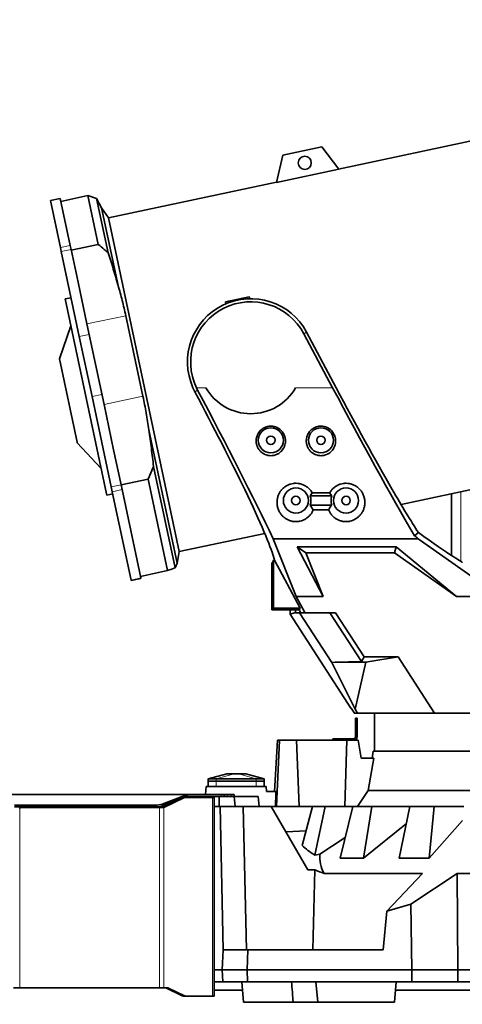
# Model space of a CAD drawing. Header units: millimetres. Extents: x 0 to 14900, y 0 to 10500.
# Tile 5 of 46: x 2850 to 3291, y 4542 to 5523. Entities that reach past the tile are written whole.
import ezdxf

# ---------------------------------------------------------------- set-up
doc = ezdxf.new("R2010")
doc.units = ezdxf.units.MM
doc.header["$LTSCALE"] = 25
doc.styles.add('SLDTEXTSTYLE0', font='TXT', dxfattribs={"width": 0.605})
doc.dimstyles.new('SLDDIMSTYLE0', dxfattribs={"dimtxt": 87.5, "dimasz": 87.5, "dimexe": 0, "dimexo": 0.0625, "dimgap": 21.875, "dimtad": 1, "dimdec": 0, "dimrnd": 1e-09, "dimzin": 12, "dimdsep": 46, "dimtxsty": 'SLDTEXTSTYLE0', "dimsah": 1, "dimcen": 0.09, "dimadec": 0, "dimazin": 3, "dimtfac": 1, "dimtofl": 0, "dimtmove": 0, "dimatfit": 3, "dimfxl": 1, "dimfrac": 2, "dimtolj": 1, "dimtzin": 12, "dimarcsym": 0})

# ---------------------------------------------------------------- blocks, each defined once
blk = doc.blocks.new('_D_1')
at = {"color": 7, "linetype": 'Continuous', "lineweight": 0}
for p, q in [((2278.88, 5274.27), (2278.88, 3956.77)), ((3428.89, 4503.26), (3428.89, 3956.77)), ((2278.88, 3994.27), (3428.89, 3994.27))]:
    blk.add_line(p, q, dxfattribs=at)
at = {"color": 7, "linetype": 'Continuous', "lineweight": 18}
for points in [[(2278.88, 3994.27), (2366.38, 3981.77), (2366.38, 4006.77)], [(3428.89, 3994.27), (3341.39, 4006.77), (3341.39, 3981.77)]]:
    blk.add_solid(points, dxfattribs=at)
at = {"color": 7, "linetype": 'Continuous', "lineweight": 18, "insert": (2720.2, 4107.06), "char_height": 87.5, "attachment_point": 1, "style": 'SLDTEXTSTYLE0'}
blk.add_mtext('1150', dxfattribs=at)
blk = doc.blocks.new('_D_2')
at = {"color": 7, "linetype": 'Continuous', "lineweight": 0}
for p, q in [((1569.42, 5749.71), (1569.42, 3706.77)), ((3428.89, 4045.47), (3428.89, 3706.77)), ((1569.42, 3744.27), (3428.89, 3744.27))]:
    blk.add_line(p, q, dxfattribs=at)
at = {"color": 7, "linetype": 'Continuous', "lineweight": 18}
for points in [[(1569.42, 3744.27), (1656.92, 3731.77), (1656.92, 3756.77)], [(3428.89, 3744.27), (3341.39, 3756.77), (3341.39, 3731.77)]]:
    blk.add_solid(points, dxfattribs=at)
at = {"color": 7, "linetype": 'Continuous', "lineweight": 18, "insert": (2365.47, 3857.06), "char_height": 87.5, "attachment_point": 1, "style": 'SLDTEXTSTYLE0'}
blk.add_mtext('1859', dxfattribs=at)

msp = doc.modelspace()

# ---------------------------------------------------------------- linework, layer by layer
at = {"color": 7, "linetype": 'Continuous', "lineweight": 35}
for p, q in [((3378.9687656, 5419.4349009), (3167.9533799, 5374.5794705)), ((3112.2265712, 5388.2922338), (3105.9741833, 5361.2086394)), ((3151.3523724, 5396.609185), (3112.2265712, 5388.2922338)), ((3168.080652, 5374.410579), (3151.3523724, 5396.609185)), ((3168.080652, 5374.410579), (3105.9741833, 5361.2086394)), ((3106.0217527, 5361.4146968), (2938.3773996, 5325.7786242)), ((2890.334099, 5345.21404), (2880.5526487, 5343.1348022)), ((2890.5165996, 5296.2609472), (2880.5526487, 5343.1348022)), ((2900.2980499, 5298.340185), (2890.334099, 5345.21404)), ((2917.9634801, 5348.0201732), (2890.9578703, 5342.2796049)), ((2926.5775638, 5345.3417756), (2917.9634801, 5348.0201732)), ((2928.2931619, 5299.425794), (2917.9634801, 5348.0201732)), ((2931.5928948, 5335.7961348), (2926.5775638, 5345.3417756)), ((2926.5775638, 5345.3417756), (2938.121207, 5291.0365041)), ((2938.3773996, 5325.7786242), (2931.5928948, 5335.7961348)), ((2931.5928948, 5335.7961348), (2948.0150849, 5258.5404992)), ((2938.3773996, 5325.7786242), (3009.0714844, 4993.2093135)), ((2891.3770475, 5292.2131039), (2890.5165996, 5296.2609472)), ((2909.3629266, 5207.601337), (2891.3770475, 5292.2131039)), ((2901.1584978, 5294.2923417), (2900.2980499, 5298.340185)), ((2908.0998641, 5261.637765), (2901.1584978, 5294.2923417)), ((2928.2931619, 5299.425794), (2901.2875522, 5293.6852256)), ((2916.9273354, 5220.1103017), (2908.0998641, 5261.637765)), ((2901.1371028, 5246.2984441), (2895.2682326, 5245.0509014)), ((2936.5371054, 5050.9079172), (2895.2682326, 5245.0509014)), ((3055.3441135, 5242.2737898), (3078.8195943, 5247.2639605)), ((3055.6616532, 5240.2690836), (3055.3441135, 5242.2737898)), ((3079.3449433, 5245.3034283), (3078.8195943, 5247.2639605)), ((2955.7621556, 5228.3653991), (2972.833182, 5148.0574146)), ((2900.9636617, 5218.2576421), (2889.558227, 5185.3425484)), ((2933.9983617, 5139.8023171), (2916.9273354, 5220.1103017)), ((3136.1422307, 5211.8121246), (3165.5960255, 5156.4175931)), ((2922.0589503, 5147.874871), (2909.3629266, 5207.601337)), ((3162.0346966, 5156.4175931), (3133.3658313, 5210.3358869)), ((2907.2146261, 5102.2807691), (2889.558227, 5185.3425484)), ((3024.6336551, 5152.5219633), (3022.7334367, 5156.4175931)), ((3027.4115317, 5153.9989865), (3026.1954567, 5156.4175931)), ((2941.2239432, 5057.7161472), (2922.0589503, 5147.874871)), ((2943.6089669, 5094.5907222), (2933.9983617, 5139.8023171)), ((2978.6041191, 5114.6391524), (3006.8401442, 4981.8071704)), ((2907.3497729, 5101.6449921), (2907.2146261, 5102.2807691)), ((2907.3497729, 5101.6449921), (2931.1575592, 5076.2151544)), ((2951.0053935, 5059.795385), (2943.6089669, 5094.5907222)), ((3230.2925013, 5040.2341497), (3449.6628504, 5086.8655903)), ((2983.4080311, 5077.9916944), (2978.0312466, 5065.440722)), ((2983.4080311, 5077.9916944), (3004.8461602, 4977.1393551)), ((2978.0312466, 5065.440722), (2951.0256368, 5059.7001536)), ((2997.4106168, 4974.2734935), (2978.0312466, 5065.440722)), ((2942.2370245, 5052.9502639), (2941.2239432, 5057.7161472)), ((2952.0184749, 5055.0295017), (2951.0053935, 5059.795385)), ((2970.7402111, 4966.9560097), (2952.0184749, 5055.0295017)), ((2936.8529884, 5049.4218951), (2936.5371054, 5050.9079172)), ((2936.8529884, 5049.4218951), (2942.7218586, 5050.6694378)), ((2960.9587608, 4964.8767719), (2942.2370245, 5052.9502639)), ((3139.6651208, 5048.6675931), (3141.7407091, 5051.7038635)), ((3161.1128306, 5048.6675931), (3139.6651208, 5048.6675931)), ((3141.7407091, 5051.7038635), (3159.0372424, 5051.7038635)), ((3159.0372424, 5051.7038635), (3161.1128306, 5048.6675931)), ((3280.560325, 5050.9195547), (3280.560325, 4989.3199267)), ((3142.7762285, 5034.9626445), (3139.6651208, 5039.6675931)), ((3139.6651208, 5039.6675931), (3161.1128306, 5039.6675931)), ((3158.0017229, 5034.9626445), (3142.7762285, 5034.9626445)), ((3009.0714844, 4993.2093135), (3094.3126876, 5011.3289916)), ((3102.7782696, 5006.0048277), (3247.477339, 5006.0048277)), ((3125.6228758, 4948.5282871), (3102.7782696, 5006.0048277)), ((3247.5558747, 5012.2398486), (3243.5999731, 5008.9843613)), ((3247.477339, 5006.0048277), (3316.6903717, 4957.2181682)), ((3126.5328875, 4998.0360174), (3225.5758045, 4998.0360174)), ((3152.525178, 4948.5282871), (3126.5328875, 4998.0360174)), ((3126.5328875, 4998.0360174), (3135.1803143, 4992.1675931)), ((3225.5758045, 4998.0360174), (3223.7154074, 4992.1675931)), ((3225.5758045, 4998.0360174), (3285.6259532, 4948.5282871)), ((3007.3378015, 4983.4833329), (3009.0714844, 4993.2093135)), ((3103.9381351, 4984.8460958), (3103.0044226, 4988.2181237)), ((3223.7154074, 4992.1675931), (3135.1803143, 4992.1675931)), ((3135.1803143, 4992.1675931), (3152.525178, 4948.5282871)), ((3285.6259532, 4948.5282871), (3223.7154074, 4992.1675931)), ((3282.2928366, 4988.2181237), (3291.1527447, 4982.6370451)), ((3006.8401442, 4981.8071704), (3007.2938376, 4983.4911696)), ((3101.3889757, 4982.1675931), (3102.4093337, 4982.5074361)), ((3101.3889757, 4935.1675931), (3101.3889757, 4982.1675931)), ((3102.4642083, 4982.6370451), (3102.9612091, 4984.8460958)), ((3102.9612091, 4936.7398265), (3102.9612091, 4984.8460958)), ((3102.9612091, 4984.8460958), (3103.9381351, 4984.8460958)), ((3129.5166922, 4936.7398265), (3103.9381351, 4984.8460958)), ((2961.0767282, 4964.3218125), (2970.8581785, 4966.4010503)), ((2997.4106168, 4974.2734935), (2970.405007, 4968.5329252)), ((2970.8581785, 4966.4010503), (2970.7402111, 4966.9560097)), ((2961.0767282, 4964.3218125), (2960.9587608, 4964.8767719)), ((3134.210932, 4932.3765026), (3125.6228758, 4948.5282871)), ((3125.6228758, 4948.5282871), (3152.525178, 4948.5282871)), ((3285.6259532, 4948.5282871), (3317.3889757, 4948.5282871)), ((3102.9612091, 4936.7398265), (3101.3889757, 4935.1675931)), ((3129.5166922, 4936.7398265), (3102.9612091, 4936.7398265)), ((3128.5719991, 4935.1675931), (3129.5166922, 4936.7398265)), ((3128.5719991, 4935.1675931), (3101.3889757, 4935.1675931)), ((3119.553322, 4930.8189508), (3119.553322, 4935.1675931)), ((3124.8740657, 4932.3950269), (3119.553322, 4930.8189508)), ((3119.553322, 4930.8189508), (3180.306284, 4837.2675931)), ((3124.8740657, 4932.3950269), (3124.8740657, 4935.1675931)), ((3124.8740657, 4932.3950269), (3125.0252004, 4932.1675931)), ((3128.9806214, 4932.1675931), (3125.0252004, 4932.1675931)), ((3130.1671274, 4932.1675931), (3128.5719991, 4935.1675931)), ((3161.127918, 4882.6650974), (3128.9806214, 4932.1675931)), ((3128.9806214, 4932.1675931), (3130.1671274, 4932.1675931)), ((3130.1671274, 4932.1675931), (3133.9945999, 4932.1675931)), ((3133.9945999, 4932.1675931), (3134.210932, 4932.3765026)), ((3133.9945999, 4932.1675931), (3134.5727738, 4932.1675931)), ((3134.5727738, 4932.1675931), (3134.210932, 4932.3765026)), ((3134.5727738, 4932.1675931), (3165.0246198, 4932.1675931)), ((3159.3791674, 4932.1675931), (3190.9628945, 4883.5329183)), ((3165.0246198, 4932.1675931), (3193.5336131, 4888.2675931)), ((3193.5336131, 4888.2675931), (3190.9628945, 4883.5329183)), ((3227.3546492, 4888.2675931), (3193.5336131, 4888.2675931)), ((3227.3546492, 4888.2675931), (3195.0208992, 4883.1316307)), ((3263.7214744, 4832.2675931), (3227.3546492, 4888.2675931)), ((3164.7081822, 4883.1316307), (3161.127918, 4882.6650974)), ((3161.127918, 4882.6650974), (3184.4036917, 4836.0393779)), ((3190.9628945, 4883.5329183), (3164.7081822, 4883.1316307)), ((3195.0208992, 4883.1316307), (3164.7081822, 4883.1316307)), ((3195.0208992, 4883.1316307), (3184.4036917, 4836.0393779)), ((3180.306284, 4837.2675931), (3180.5562405, 4837.2675931)), ((3183.8032785, 4832.2675931), (3180.5562405, 4837.2675931)), ((3183.5927263, 4832.2675931), (3183.5927263, 4832.591815)), ((3183.5927263, 4832.2675931), (3183.8032785, 4832.2675931)), ((3183.8032785, 4832.2675931), (3186.8531174, 4832.2675931)), ((3184.4036917, 4836.0393779), (3186.8531174, 4832.2675931)), ((3186.8531174, 4832.2675931), (3263.7214744, 4832.2675931)), ((3203.8889757, 4832.2675931), (3203.8889757, 4794.2675931)), ((3203.9024785, 4832.0850534), (3203.9024785, 4832.2675931)), ((3204.0868684, 4832.2675931), (3203.9024785, 4832.0850534)), ((3212.053877, 4832.0850534), (3203.9024785, 4832.0850534)), ((3212.053877, 4832.0850534), (3212.053877, 4832.2675931)), ((3221.9718572, 4832.0850534), (3221.9718572, 4832.2675931)), ((3222.1654042, 4832.2675931), (3221.9718572, 4832.0850534)), ((3251.5445046, 4832.0850534), (3221.9718572, 4832.0850534)), ((3251.5445046, 4832.0850534), (3251.5445046, 4832.2675931)), ((3363.1831038, 4832.2675931), (3263.7214744, 4832.2675931)), ((3271.5424916, 4832.0850534), (3271.5424916, 4832.2675931)), ((3271.7157298, 4832.2675931), (3271.5424916, 4832.0850534)), ((3318.0342202, 4832.0850534), (3271.5424916, 4832.0850534)), ((3184.8889757, 4827.2675931), (3186.3889757, 4827.2675931)), ((3184.8889757, 4824.7675931), (3184.8889757, 4827.2675931)), ((3186.3889757, 4824.7675931), (3184.8889757, 4824.7675931)), ((3184.8889757, 4808.7675931), (3184.8889757, 4824.7675931)), ((3186.3889757, 4827.2675931), (3186.3889757, 4824.7675931)), ((3186.3889757, 4808.7675931), (3186.3889757, 4824.7675931)), ((3106.8889757, 4805.2675931), (3104.216179, 4754.2675931)), ((3105.8899238, 4739.2675931), (3108.9620941, 4805.2675931)), ((3106.8889757, 4805.2675931), (3108.9620941, 4805.2675931)), ((3108.9620941, 4805.2675931), (3125.8564409, 4805.2675931)), ((3128.5151589, 4739.2675931), (3125.8564409, 4805.2675931)), ((3125.8564409, 4805.2675931), (3176.114831, 4805.2675931)), ((3162.3889757, 4805.2675931), (3162.3889757, 4806.7675931)), ((3162.3889757, 4806.7675931), (3166.3889757, 4806.7675931)), ((3166.3889757, 4806.7675931), (3166.3889757, 4805.2675931)), ((3166.3889757, 4806.7675931), (3182.8889757, 4806.7675931)), ((3174.2676092, 4739.2675931), (3176.114831, 4805.2675931)), ((3176.114831, 4805.2675931), (3187.3998415, 4805.2675931)), ((3190.6644299, 4787.2675931), (3187.3998415, 4805.2675931)), ((3202.5869597, 4794.2675931), (3201.3526708, 4787.2675931)), ((3202.5869597, 4794.2675931), (3655.1909918, 4794.2675931)), ((3203.0418752, 4787.2675931), (3190.6644299, 4787.2675931)), ((3203.0418752, 4787.2675931), (3197.6073249, 4755.0245172)), ((3056.3889757, 4771.7675931), (3037.8889757, 4766.7675931)), ((3056.3889774, 4771.7675931), (3056.641612, 4771.7675931)), ((3056.641612, 4771.7675931), (3063.7126798, 4771.7675931)), ((3063.7126798, 4771.7675931), (3068.0652717, 4771.7675931)), ((3068.0652717, 4771.7675931), (3075.1363395, 4771.7675931)), ((3075.1363395, 4771.7675931), (3075.3889757, 4771.7675931)), ((3093.8889757, 4766.7675931), (3075.3889757, 4771.7675931)), ((3037.8789757, 4759.2675931), (3037.8789757, 4764.2675931)), ((3037.8789757, 4764.2675931), (3045.8789757, 4764.2675931)), ((3037.8889757, 4766.7675931), (3045.8889757, 4766.7675931)), ((3037.8889757, 4766.7675931), (3037.8889757, 4764.2675931)), ((3045.8789757, 4764.2675931), (3085.8989757, 4764.2675931)), ((3045.8889757, 4766.7675931), (3085.8889757, 4766.7675931)), ((3085.8889757, 4766.7675931), (3093.8889757, 4766.7675931)), ((3085.8989757, 4764.2675931), (3093.8989757, 4764.2675931)), ((3093.8889757, 4766.7675931), (3093.8889757, 4764.2675931)), ((3093.8989757, 4764.2675931), (3093.8989757, 4759.2675931)), ((2804.6969723, 4751.2675931), (3016.8889757, 4751.2675931)), ((2992.1626556, 4741.6094786), (3016.3997497, 4750.8928243)), ((3016.3997497, 4749.0802087), (3016.3997497, 4750.8928243)), ((3016.8889757, 4751.2675931), (3016.8889757, 4749.2675931)), ((3016.8889757, 4751.2675931), (3050.9600435, 4751.2675931)), ((3035.3295612, 4751.2675931), (3035.8889757, 4759.2675931)), ((3095.8889757, 4759.2675931), (3035.8889757, 4759.2675931)), ((3050.9600435, 4751.2675931), (3053.8889757, 4751.2675931)), ((3053.8889757, 4751.2675931), (3053.8889757, 4749.2675931)), ((3053.8889757, 4751.2675931), (3056.8179079, 4751.2675931)), ((3056.8179079, 4751.2675931), (3060.9600435, 4751.2675931)), ((3060.9600435, 4751.2675931), (3063.8889757, 4751.2675931)), ((3063.8889757, 4751.2675931), (3063.8889757, 4749.2675931)), ((3096.2386098, 4754.2675931), (3095.8889757, 4759.2675931)), ((3105.6377968, 4754.2675931), (3096.2386098, 4754.2675931)), ((3186.7572452, 4739.2675931), (3197.6073249, 4755.0245172)), ((3197.6073249, 4755.0245172), (3655.819073, 4755.0245172)), ((2844.756938, 4740.5147521), (2985.4472263, 4740.5147521)), ((3005.3454058, 4744.8461493), (2991.3901807, 4738.2675931)), ((2992.1626556, 4739.7968631), (3016.3997497, 4749.0802087)), ((3014.1804087, 4748.0110096), (2993.5115011, 4738.2675931)), ((3014.2781612, 4748.2675931), (3015.2984427, 4748.2675931)), ((3042.1302961, 4748.2675931), (3015.2984427, 4748.2675931)), ((3016.3997497, 4749.0802087), (3016.8889757, 4749.2675931)), ((3016.8889757, 4749.2675931), (3050.9600435, 4749.2675931)), ((3040.8876554, 4749.2675931), (3040.8876554, 4748.2675931)), ((3042.1302961, 4748.2675931), (3043.8876554, 4748.2675931)), ((3043.8662123, 4749.2675931), (3043.8662123, 4748.2675931)), ((3043.8876554, 4749.2675931), (3043.8876554, 4748.2675931)), ((3043.8876554, 4748.2675931), (3043.8876554, 4550.2675931)), ((3048.8889757, 4749.2675931), (3048.8889757, 4739.2675931)), ((3053.8889757, 4749.2675931), (3050.9600435, 4749.2675931)), ((3056.8179079, 4749.2675931), (3053.8889757, 4749.2675931)), ((3056.8179079, 4749.2675931), (3060.9600435, 4749.2675931)), ((3063.8889757, 4749.2675931), (3060.9600435, 4749.2675931)), ((3064.7638624, 4739.2675931), (3063.8889757, 4749.2675931)), ((3087.8889757, 4749.2675931), (3063.8889757, 4749.2675931)), ((3088.7638624, 4739.2675931), (3087.8889757, 4749.2675931)), ((2844.756938, 4738.7021366), (2985.4472263, 4738.7021366)), ((2989.2688604, 4738.2675931), (2850.8889757, 4738.2675931)), ((2989.2688604, 4738.2675931), (2993.5115011, 4738.2675931)), ((3043.8889757, 4739.2675931), (3043.8889757, 4576.2675931)), ((3043.8889757, 4739.2675931), (3049.8889757, 4739.2675931)), ((3049.8889757, 4739.2675931), (3052.9932216, 4596.2675931)), ((3072.8766246, 4739.2675931), (3049.8889757, 4739.2675931)), ((3075.9808705, 4596.2675931), (3072.8766246, 4739.2675931)), ((3100.8048102, 4739.2675931), (3072.8766246, 4739.2675931)), ((3137.3636302, 4675.9458594), (3100.8048102, 4739.2675931)), ((3100.8048102, 4739.2675931), (3141.9714195, 4739.2675931)), ((3141.9714195, 4739.2675931), (3131.5225373, 4700.2336593)), ((3154.5428081, 4739.2675931), (3141.9714195, 4739.2675931)), ((3144.2228264, 4690.7137603), (3154.5428081, 4739.2675931)), ((3154.5428081, 4739.2675931), (3182.1283549, 4739.2675931)), ((3182.1283549, 4739.2675931), (3169.4934661, 4687.662074)), ((3201.2489978, 4739.2675931), (3182.1283549, 4739.2675931)), ((3192.9391688, 4687.662074), (3201.2489978, 4739.2675931)), ((3201.2489978, 4739.2675931), (3239.1016189, 4739.2675931)), ((3239.1016189, 4739.2675931), (3228.5045585, 4687.662074)), ((3263.4684758, 4739.2675931), (3239.1016189, 4739.2675931)), ((3258.3831607, 4687.662074), (3263.4684758, 4739.2675931)), ((3263.4684758, 4739.2675931), (3292.8172742, 4739.2675931)), ((3235.5898636, 4722.1660621), (3192.9391688, 4687.662074)), ((3291.4326797, 4725.2277726), (3258.3831607, 4687.662074)), ((3135.4953362, 4715.0748613), (3115.5320327, 4713.7592954)), ((3174.5164599, 4708.1778226), (3149.3678897, 4691.5033735)), ((3149.3678897, 4691.5033735), (3144.2228264, 4690.7137603)), ((3169.4934661, 4687.662074), (3192.9391688, 4687.662074)), ((3228.5045585, 4687.662074), (3258.3831607, 4687.662074)), ((3137.3636302, 4675.9458594), (3144.4122992, 4675.9458594)), ((3142.2772144, 4596.2675931), (3144.4122992, 4675.9458594)), ((3153.5831542, 4672.3579221), (3251.6021594, 4672.3579221)), ((3251.6021594, 4672.3579221), (3216.0912379, 4634.702334)), ((3240.0130705, 4641.6588217), (3286.2275205, 4672.3579221)), ((3286.8890277, 4576.2675931), (3286.2275205, 4672.3579221)), ((3286.2275205, 4672.3579221), (3571.550431, 4672.3579221)), ((3216.0912379, 4634.702334), (3212.5146698, 4596.2675931)), ((3216.0912379, 4634.702334), (3240.0130705, 4641.6588217)), ((3240.0130705, 4641.6588217), (3241.1535576, 4576.2675931)), ((3051.8889757, 4576.2675931), (3052.9371313, 4596.2675931)), ((3052.9371313, 4596.2675931), (3077.323136, 4596.2675931)), ((3077.323136, 4596.2675931), (3076.8889757, 4576.2675931)), ((3077.323136, 4596.2675931), (3212.5146698, 4596.2675931)), ((3051.8889757, 4576.2675931), (3043.8889757, 4576.2675931)), ((3043.8889757, 4576.2675931), (3043.8889757, 4564.2675931)), ((3052.5178691, 4564.2675931), (3051.8889757, 4576.2675931)), ((3076.8889757, 4576.2675931), (3051.8889757, 4576.2675931)), ((3076.8889757, 4576.2675931), (3077.1494719, 4564.2675931)), ((3076.8889757, 4576.2675931), (3241.1535576, 4576.2675931)), ((3241.1535576, 4576.2675931), (3240.9442659, 4564.2675931)), ((3241.1535576, 4576.2675931), (3286.8890277, 4576.2675931)), ((3286.8051889, 4564.2675931), (3286.8890277, 4576.2675931)), ((3286.8890277, 4576.2675931), (3570.8889238, 4576.2675931)), ((3043.8889757, 4564.2675931), (3052.5178691, 4564.2675931)), ((3077.1494719, 4564.2675931), (3052.5178691, 4564.2675931)), ((3071.5476396, 4564.2675931), (3073.2974129, 4544.2675931)), ((3240.9442659, 4564.2675931), (3077.1494719, 4564.2675931)), ((3145.3844041, 4564.2675931), (3147.1341774, 4544.2675931)), ((3223.6346309, 4544.2675931), (3225.3844041, 4564.2675931)), ((3286.8051889, 4564.2675931), (3240.9442659, 4564.2675931)), ((3286.8051889, 4564.2675931), (3423.8889757, 4564.2675931)), ((2849.8889757, 4558.2675931), (2843.8889757, 4558.2675931)), ((2989.2688604, 4558.2675931), (2849.8889757, 4558.2675931)), ((2993.5115011, 4558.2675931), (2989.2688604, 4558.2675931)), ((2997.7541417, 4558.2675931), (2993.5115011, 4558.2675931)), ((2995.6328214, 4558.2675931), (3012.0590883, 4550.5241766)), ((2997.7541417, 4558.2675931), (3014.1804087, 4550.5241766)), ((3072.2562978, 4556.1675931), (3043.8876554, 4556.1675931)), ((3541.8889757, 4556.1675931), (3224.675746, 4556.1675931)), ((3015.2984427, 4550.2675931), (3013.1771223, 4550.2675931)), ((3015.2984427, 4550.2675931), (3042.1302961, 4550.2675931)), ((3043.8876554, 4550.2675931), (3042.1302961, 4550.2675931)), ((3122.7179816, 4544.2675931), (3073.2974129, 4544.2675931)), ((3122.4629058, 4547.1581312), (3122.7157951, 4544.2675931)), ((3147.1341774, 4544.2675931), (3122.7157951, 4544.2675931)), ((3223.6346309, 4544.2675931), (3147.1341774, 4544.2675931))]:
    msp.add_line(p, q, dxfattribs=at)
at = {"color": 8, "linetype": 'Continuous', "lineweight": 18}
for p, q in [((2890.5165996, 5296.2609472), (2900.2980499, 5298.340185)), ((2891.3770475, 5292.2131039), (2901.1584978, 5294.2923417)), ((2955.7621556, 5228.3653991), (2916.9273354, 5220.1103017)), ((3136.1422307, 5211.8121246), (3133.3658313, 5210.3358869)), ((2909.3629266, 5207.601337), (2919.144377, 5209.6805748)), ((3024.6336551, 5152.5219633), (3027.4115317, 5153.9989865)), ((3026.1954567, 5156.4175931), (3035.7319262, 5156.4175931)), ((3125.0460253, 5156.4175931), (3162.0346966, 5156.4175931)), ((2922.0589503, 5147.874871), (2931.8404007, 5149.9541088)), ((2972.833182, 5148.0574146), (2933.9983617, 5139.8023171)), ((2941.2239432, 5057.7161472), (2951.0053935, 5059.795385)), ((2942.2370245, 5052.9502639), (2952.0184749, 5055.0295017)), ((3289.8676244, 4983.4465746), (3289.8676244, 5052.8980025)), ((2960.9587608, 4964.8767719), (2970.7402111, 4966.9560097)), ((3037.8889757, 4766.7675931), (3056.641612, 4771.7675931)), ((3045.8889757, 4766.7675931), (3063.7126798, 4771.7675931)), ((3085.8889757, 4766.7675931), (3068.0652717, 4771.7675931)), ((3093.8889757, 4766.7675931), (3075.1363395, 4771.7675931)), ((3045.8789757, 4764.2675931), (3045.8789757, 4759.2675931)), ((3045.8889757, 4766.7675931), (3045.8889757, 4764.2675931)), ((3085.8889757, 4766.7675931), (3085.8889757, 4764.2675931)), ((3085.8989757, 4759.2675931), (3085.8989757, 4764.2675931)), ((2805.5458632, 4750.8928243), (3016.3997497, 4750.8928243)), ((3050.9600435, 4749.2675931), (3050.9600435, 4751.2675931)), ((3056.8179079, 4751.2675931), (3056.8179079, 4749.2675931)), ((3060.9600435, 4749.2675931), (3060.9600435, 4751.2675931)), ((2985.4472263, 4738.7021366), (2985.4472263, 4740.5147521)), ((2992.1626556, 4741.6094786), (2992.1626556, 4739.7968631)), ((3014.1804087, 4748.0110096), (3013.6082692, 4748.0110096)), ((3040.0089757, 4749.2675931), (3040.0089757, 4748.2675931)), ((3042.1302961, 4748.2675931), (3042.1302961, 4550.2675931)), ((2849.8889757, 4738.7021366), (2849.8889757, 4737.2675931)), ((2849.8889757, 4737.2675931), (2849.8889757, 4558.2675931)), ((2989.2688604, 4739.022926), (2989.2688604, 4738.2675931)), ((2989.2688604, 4738.2675931), (2989.2688604, 4558.2675931)), ((2991.3901807, 4739.5294253), (2991.3901807, 4738.2675931)), ((2993.5115011, 4738.2675931), (2993.5115011, 4558.2675931)), ((3012.0590883, 4550.5241766), (3014.1804087, 4550.5241766))]:
    msp.add_line(p, q, dxfattribs=at)
at = {"color": 7, "linetype": 'Continuous', "lineweight": 35}
for centre, radius in [((3134.2845571, 5380.712969), 6.5), ((3100.3889757, 5104.1675931), 12.5), ((3150.3889757, 5104.1675931), 12.5), ((3100.3889757, 5104.1675931), 4.25), ((3150.3889757, 5104.1675931), 4.25), ((3125.3889757, 5044.1675931), 12.5), ((3175.3889757, 5044.1675931), 12.5), ((3125.3889757, 5044.1675931), 4.25), ((3175.3889757, 5044.1675931), 4.25)]:
    msp.add_circle(centre, radius, dxfattribs=at)
at = {"color": 7, "linetype": 'Continuous', "lineweight": 18}
msp.add_arc((3748.8889757, 5324.2675931), 1470.0106292, 103.9946004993, 206.0053995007, dxfattribs=at)
at = {"color": 7, "linetype": 'Continuous', "lineweight": 35}
for centre, radius, start, end in [((3080.3889757, 5182.1675931), 63.1444668, 28, 204.0663973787), ((3080.3889757, 5182.1675931), 60, 28, 205.4146863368), ((3080.3889757, 5182.1675931), 51.5491472, 209.9684666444, 330.0315333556), ((3125.3889757, 5044.1675931), 14.9685777, 342.5045678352, 17.4954321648), ((3175.3889757, 5044.1675931), 14.9685777, 162.5045678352, 197.4954321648), ((3182.8889757, 4808.7675931), 2, 270, 0), ((3182.8889757, 4808.7675931), 3.5, 270, 0), ((2985.7433894, 4759.8427273), 19.3302441, 269.1221238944, 289.3953193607), ((3015.3098964, 4745.6535387), 2.6140795, 90.2510462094, 115.5995446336), ((2850.8889757, 4737.2675931), 1, 90, 179.9999999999), ((2985.7433894, 4758.0301117), 19.3302441, 269.1221238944, 289.3953193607), ((3013.1885761, 4552.8816475), 2.6140795, 244.4004553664, 269.7489537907), ((3015.3098964, 4552.8816475), 2.6140795, 244.4004553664, 269.7489537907)]:
    msp.add_arc(centre, radius, start, end, dxfattribs=at)
for centre, major_axis, ratio, start_param, end_param in [((3012.4745299, 5156.4175931), (-90.6118606, 169.9483475), 0.0462452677, 4.048500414, 4.6648197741), ((3012.4745299, 5156.4175931), (-122.5925173, 229.9301171), 0.0462452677, 3.9749188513, 4.6772213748), ((3175.6864573, 5156.4175931), (-122.5925173, 229.9301171), 0.0462452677, 1.5461445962, 2.2419633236), ((3175.6864573, 5156.4175931), (-90.6118606, 169.9483475), 0.0462452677, 1.5461445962, 2.1853814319), ((2975.4897002, 5221.9603353), (-127.9226268, 239.9270788), 0.0462452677, 3.3457999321, 3.9183788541), ((3142.9718986, 5221.9603353), (-127.9226268, 239.9270788), 0.0462452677, 2.3155029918, 2.6091799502), ((3076.8222571, 5156.4175931), (283.6083556, -229.8095706), 0.0329941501, 5.3675120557, 5.3845117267), ((2999.1471618, 5221.9603353), (295.9391536, -239.8012911), 0.0329941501, 5.7347286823, 6.0136306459), ((3102.4047605, 4987.5066745), (0, 5), 0.0524077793, 3.1590459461, 3.3704516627), ((3285.2538765, 4987.5066745), (6.165399, -4.9958602), 0.0329941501, 6.0136306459, 6.2250363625), ((3428.8889757, -2194.7994061), (0, 9851.1278738), 0.0462945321, 0.7877973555, 0.7899432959), ((3428.8889757, 4727.5853752), (312.2046157, 0), 0.2875955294, 3.4511355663, 3.5647583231), ((3428.8889757, 4688.5970826), (279.6594807, 0), 0.3303721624, 3.1101312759, 3.3182747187), ((3428.8889757, 4732.9881797), (347.118527, 0), 0.2867777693, 3.7517854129, 3.7964782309)]:
    msp.add_ellipse(centre, major_axis=major_axis, ratio=ratio, start_param=start_param, end_param=end_param, dxfattribs=at)
for points, knots in [([(2928.2931619, 5299.425794), (2930.3025293, 5297.7820654), (2933.6430564, 5295.0494043), (2936.8451939, 5292.1799479), (2938.121207, 5291.0365041)], [0, 0, 0, 0, 0.6015120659, 1, 1, 1, 1]), ([(2938.121207, 5291.0365041), (2939.8832312, 5285.6551032), (2943.4083951, 5274.8888947), (2946.4791977, 5263.9911138), (2948.0150849, 5258.5404992)], [0, 0, 0, 0, 0.4998417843, 1, 1, 1, 1]), ([(2948.0150849, 5258.5404992), (2949.4621661, 5253.5540674), (2952.3584016, 5243.5740606), (2954.6270297, 5233.4373714), (2955.7621556, 5228.3653991)], [0, 0, 0, 0, 0.4996421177, 1, 1, 1, 1]), ([(2972.833182, 5148.0574146), (2973.9535993, 5142.5193097), (2976.1960726, 5131.4349995), (2977.801046, 5120.2404952), (2978.6041191, 5114.6391524)], [0, 0, 0, 0, 0.4996345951, 1, 1, 1, 1]), ([(2978.6041191, 5114.6391524), (2979.5217842, 5108.5487048), (2981.3577311, 5096.3637164), (2982.7244447, 5084.117073), (2983.4080311, 5077.9916944)], [0, 0, 0, 0, 0.4998320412, 1, 1, 1, 1]), ([(3089.5859341, 5093.6190573), (3089.8604861, 5093.330686), (3090.6931601, 5092.4561002), (3091.983489, 5091.4469975), (3093.3821674, 5090.5993539), (3094.8540408, 5089.8709769), (3096.4209039, 5089.3277812), (3098.0269842, 5088.9945933), (3099.6262836, 5088.8004591), (3101.2301889, 5088.8039687), (3102.8047563, 5089.0045547), (3104.3395032, 5089.3285011), (3105.818293, 5089.8319361), (3107.221093, 5090.5070775), (3108.573993, 5091.2973122), (3109.827464, 5092.2485177), (3110.960428, 5093.3460249), (3112.0208612, 5094.5545523), (3112.9350522, 5095.9002488), (3113.6789467, 5097.3539606), (3114.311657, 5098.8950364), (3114.7502062, 5100.5276618), (3114.976234, 5102.2039097), (3115.0377458, 5103.4784444), (3114.9897703, 5104.7605865), (3114.8283815, 5106.0514876), (3114.554381, 5107.3188354), (3114.0468444, 5108.9600373), (3113.3270102, 5110.5317665), (3112.4129123, 5111.9832752), (3111.3878522, 5113.3353086), (3110.1966927, 5114.5467878), (3108.869069, 5115.5831431), (3107.474757, 5116.4910057), (3105.9774335, 5117.2154346), (3104.411937, 5117.7372548), (3102.8224311, 5118.1216745), (3101.1967377, 5118.3047264), (3099.57171, 5118.2807321), (3097.9618514, 5118.1220924), (3096.3812699, 5117.7646191), (3094.8657067, 5117.2152451), (3093.4012172, 5116.5427078), (3092.0265853, 5115.6920749), (3090.7728511, 5114.6815593), (3089.6019634, 5113.5669835), (3088.5727991, 5112.3109438), (3087.7088388, 5110.9406813), (3086.9546885, 5109.4922454), (3086.3823963, 5107.9517506), (3086.0064611, 5106.3535973), (3085.762132, 5104.7112212), (3085.7259867, 5103.0365783), (3085.9019952, 5101.3715795), (3086.1410581, 5100.1306317), (3086.4864335, 5098.9076617), (3086.9413602, 5097.704509), (3087.4451826, 5096.6582266), (3088.1086759, 5095.5097221), (3088.7940726, 5094.5259695), (3089.3870355, 5093.8468541), (3089.5859341, 5093.6190573)], [0, 0, 0, 0, 0.0130402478, 0.0395490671, 0.0530530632, 0.0660943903, 0.0926501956, 0.1062037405, 0.1187632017, 0.1443270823, 0.1573639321, 0.1696764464, 0.1947085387, 0.2074537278, 0.2200028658, 0.2454970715, 0.258465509, 0.271569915, 0.2981917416, 0.311734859, 0.3253917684, 0.3531528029, 0.3672881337, 0.3811945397, 0.3951982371, 0.4095116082, 0.4239333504, 0.4377053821, 0.4657385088, 0.4800384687, 0.4934577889, 0.5207747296, 0.5347098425, 0.5477740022, 0.5743618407, 0.5879203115, 0.6007407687, 0.6268246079, 0.6401202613, 0.652831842, 0.6786864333, 0.6918597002, 0.7045919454, 0.7304811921, 0.7436668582, 0.7565460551, 0.7827271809, 0.7960566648, 0.8092042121, 0.8359260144, 0.8495276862, 0.8630272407, 0.8904658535, 0.9044341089, 0.9182513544, 0.932163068, 0.9463732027, 0.960686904, 0.9704304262, 0.9900814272, 1, 1, 1, 1]), ([(3139.606508, 5093.5964086), (3139.8815928, 5093.3086761), (3140.7158823, 5092.436028), (3142.0079781, 5091.4298022), (3143.4080476, 5090.5851907), (3144.8810336, 5089.8599459), (3146.448578, 5089.319998), (3148.0549047, 5088.9900316), (3149.6542176, 5088.7990358), (3151.2577444, 5088.8056096), (3152.8316227, 5089.0091136), (3154.365612, 5089.3358905), (3155.8433774, 5089.8420425), (3157.2449062, 5090.5197604), (3158.5964584, 5091.3125559), (3159.8483297, 5092.2662148), (3160.9794191, 5093.3660081), (3162.0377895, 5094.5767643), (3162.9496314, 5095.9245041), (3163.6908902, 5097.3799692), (3164.3207304, 5098.9225662), (3164.7561642, 5100.5563618), (3164.978902, 5102.2333332), (3165.0378767, 5103.5081228), (3164.987334, 5104.7902395), (3164.8233444, 5106.0809012), (3164.5467836, 5107.3477297), (3164.0359527, 5108.9878559), (3163.3130033, 5110.5580326), (3162.3960622, 5112.0075902), (3161.3684007, 5113.3574263), (3160.1749736, 5114.566379), (3158.8454598, 5115.5999736), (3157.4495142, 5116.5049776), (3155.9509393, 5117.2263784), (3154.3845932, 5117.7450829), (3152.7944733, 5118.1263743), (3151.1685507, 5118.3062568), (3149.5436821, 5118.2791267), (3147.9341997, 5118.1173939), (3146.3543617, 5117.7568965), (3144.8398924, 5117.2046378), (3143.376693, 5116.529305), (3142.0036791, 5115.6760453), (3140.751854, 5114.6631305), (3139.583045, 5113.5462858), (3138.5562269, 5112.2882288), (3137.6948313, 5110.9162458), (3136.9433872, 5109.4662591), (3136.373995, 5107.9245302), (3136.0010988, 5106.3254991), (3135.7599154, 5104.6824725), (3135.7270215, 5103.0075536), (3135.9063172, 5101.3426983), (3136.1478528, 5100.1020884), (3136.4956861, 5098.8796791), (3136.9530633, 5097.6772926), (3137.4590603, 5096.6318646), (3138.1250032, 5095.4844809), (3138.8125693, 5094.5019004), (3139.4070869, 5093.8238495), (3139.606508, 5093.5964086)], [0, 0, 0, 0, 0.0130363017, 0.0395370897, 0.0530369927, 0.0660743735, 0.0926220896, 0.1061714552, 0.1187281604, 0.1442862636, 0.1573200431, 0.1696325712, 0.1946645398, 0.2074095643, 0.2199612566, 0.2454605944, 0.2584316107, 0.2715395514, 0.2981686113, 0.311715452, 0.3253748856, 0.3531411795, 0.3672792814, 0.3811859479, 0.3951899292, 0.4095036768, 0.4239258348, 0.4376962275, 0.4657260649, 0.4800243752, 0.4934414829, 0.5207538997, 0.5346866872, 0.5477490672, 0.5743332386, 0.5878898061, 0.6007092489, 0.6267909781, 0.6400855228, 0.6527968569, 0.6786509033, 0.6918238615, 0.7045565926, 0.7304467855, 0.743632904, 0.7565133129, 0.7826968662, 0.7960275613, 0.8091769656, 0.8359025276, 0.8495061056, 0.8630077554, 0.8904506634, 0.9044211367, 0.9182397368, 0.9321528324, 0.9463644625, 0.9606797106, 0.9704249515, 0.990079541, 1, 1, 1, 1]), ([(3141.7407091, 5051.7038635), (3141.5634527, 5052.0084433), (3141.0921966, 5052.818203), (3140.1991323, 5054.0807504), (3139.0173626, 5055.4696902), (3137.6662027, 5056.772272), (3136.2423791, 5057.8918259), (3134.7910883, 5058.8261633), (3133.3360239, 5059.5939897), (3131.7839375, 5060.2439952), (3130.2286751, 5060.7337641), (3128.2106785, 5061.1836311), (3126.1984509, 5061.382726), (3124.2097542, 5061.3339269), (3122.2844786, 5061.1335528), (3120.4201547, 5060.7189153), (3118.630883, 5060.098228), (3116.8958241, 5059.3443518), (3115.2640714, 5058.402414), (3113.7487691, 5057.2850703), (3112.2920914, 5056.030483), (3110.9845283, 5054.6103744), (3109.8378641, 5053.0424141), (3109.0501302, 5051.7680527), (3108.3529014, 5050.4090898), (3107.765826, 5048.9993316), (3107.2788252, 5047.5060223), (3106.9072725, 5045.9403631), (3106.663402, 5044.3037378), (3106.5595114, 5042.6472507), (3106.5987587, 5040.9409363), (3106.7939739, 5039.2011413), (3107.1596353, 5037.4319801), (3107.6949607, 5035.6838185), (3108.3650435, 5034.0635028), (3109.1378834, 5032.5813198), (3109.9895841, 5031.2303335), (3110.9700196, 5029.9306614), (3112.0263016, 5028.7559785), (3113.1342562, 5027.709594), (3114.2796727, 5026.7829579), (3115.5246324, 5025.928946), (3116.8519972, 5025.1695787), (3118.7240276, 5024.2935961), (3120.7505398, 5023.637983), (3122.7907539, 5023.2653465), (3124.7095082, 5023.0742943), (3126.57068, 5023.0987361), (3128.3645233, 5023.3276742), (3130.0527955, 5023.6674553), (3131.6457685, 5024.1612317), (3133.1815715, 5024.8112929), (3134.707035, 5025.5828565), (3136.1470013, 5026.510735), (3137.5144802, 5027.6007043), (3138.8895775, 5028.8680841), (3140.1409024, 5030.3169265), (3141.2696823, 5031.9661823), (3142.0871388, 5033.3804448), (3142.5460484, 5034.4341342), (3142.7762285, 5034.9626445)], [0, 0, 0, 0, 0.0106094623, 0.0282064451, 0.0459542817, 0.0642159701, 0.0826723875, 0.097891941, 0.1132379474, 0.1290033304, 0.1449220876, 0.1585138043, 0.1862073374, 0.200349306, 0.2132736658, 0.2395578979, 0.2529452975, 0.2660026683, 0.2925200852, 0.3060007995, 0.3198639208, 0.3479901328, 0.3622705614, 0.3775405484, 0.3929003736, 0.4085268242, 0.4242388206, 0.4413767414, 0.458616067, 0.476160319, 0.4938043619, 0.5128098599, 0.5319366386, 0.5514452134, 0.571086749, 0.5876218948, 0.6042445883, 0.6211565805, 0.6381763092, 0.6527281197, 0.6673623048, 0.6822780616, 0.6973026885, 0.7118594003, 0.7416182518, 0.756899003, 0.7693748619, 0.7948309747, 0.8078493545, 0.8193512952, 0.8427055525, 0.8545721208, 0.8669542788, 0.8920401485, 0.9047524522, 0.9192586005, 0.9486339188, 0.9635138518, 0.9816992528, 1, 1, 1, 1]), ([(3158.0017229, 5034.9626445), (3158.1437297, 5034.6283793), (3158.4893789, 5033.8147666), (3159.1505862, 5032.561651), (3160.0031876, 5031.2100124), (3160.9866918, 5029.9105287), (3162.0450231, 5028.736738), (3163.1544073, 5027.6920449), (3164.300228, 5026.7676859), (3165.5454417, 5025.915964), (3166.8725614, 5025.1589037), (3168.2693612, 5024.5075786), (3169.737141, 5023.9655378), (3171.2885421, 5023.5390462), (3172.808869, 5023.2627754), (3174.726433, 5023.0737447), (3176.5865679, 5023.0998079), (3178.3793352, 5023.3301142), (3180.0669495, 5023.6711578), (3181.6593656, 5024.1661329), (3183.1946276, 5024.8173565), (3184.7197177, 5025.5902087), (3186.159287, 5026.5194304), (3187.5262218, 5027.6108038), (3188.9008735, 5028.8797076), (3190.1506002, 5030.3304774), (3191.2633806, 5031.9558137), (3192.045388, 5033.3199662), (3192.7410717, 5034.8149779), (3193.3098285, 5036.3715294), (3193.7590377, 5038.0292513), (3194.0682311, 5039.778685), (3194.2176988, 5041.622164), (3194.1898944, 5043.5019842), (3193.9773796, 5045.3824839), (3193.5809409, 5047.2405988), (3192.9981192, 5049.0726981), (3192.2132814, 5050.8839431), (3191.264842, 5052.56631), (3190.1872317, 5054.0984018), (3189.0024054, 5055.4849889), (3187.6506528, 5056.7859152), (3186.2258737, 5057.9035665), (3184.7740386, 5058.8361011), (3183.3186152, 5059.602174), (3181.7663816, 5060.2503905), (3180.2111014, 5060.7384783), (3178.19317, 5061.1862891), (3176.1812155, 5061.3834446), (3174.1929749, 5061.3328454), (3172.2681247, 5061.1307709), (3170.4043542, 5060.714521), (3168.6157583, 5060.0923234), (3166.8813722, 5059.3369464), (3165.2503599, 5058.3935958), (3163.7360771, 5057.2748531), (3162.2798674, 5056.0190764), (3160.9764018, 5054.5964393), (3159.8135771, 5053.0163782), (3159.3044821, 5052.1556739), (3159.0372424, 5051.7038635)], [0, 0, 0, 0, 0.01153876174, 0.02808573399, 0.04472051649, 0.06164556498, 0.07867875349, 0.09321593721, 0.1078353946, 0.12273607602, 0.13774548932, 0.15228756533, 0.1669542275, 0.1820526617, 0.19731741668, 0.20978621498, 0.23522741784, 0.2482378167, 0.25973961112, 0.28309333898, 0.29495949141, 0.30734590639, 0.33244031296, 0.34515689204, 0.35967003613, 0.38905954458, 0.40394669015, 0.42119825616, 0.43854834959, 0.45619552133, 0.4739406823, 0.4933371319, 0.51286256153, 0.53280236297, 0.55288997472, 0.57239779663, 0.59205930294, 0.61224028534, 0.63261749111, 0.65020702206, 0.66794735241, 0.68620132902, 0.70464994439, 0.71986306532, 0.73520255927, 0.75096112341, 0.76687293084, 0.78046106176, 0.80814712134, 0.82228515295, 0.83520849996, 0.86149054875, 0.87487675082, 0.88793517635, 0.91445464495, 0.92793634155, 0.94180231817, 0.96993426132, 0.98421756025, 1, 1, 1, 1]), ([(3161.1128306, 5039.6675931), (3160.0966795, 5038.2015759), (3159.0102765, 5036.6342052), (3158.0629795, 5035.0641702), (3158.0017229, 5034.9626445)], [0, 0, 0, 0, 0.9353353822, 1, 1, 1, 1]), ([(2997.4106168, 4974.2734935), (2999.6292693, 4975.1148305), (3002.1703859, 4976.0784493), (3004.5448447, 4977.0198878), (3004.8461602, 4977.1393551)], [0, 0, 0, 0, 0.8731014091, 1, 1, 1, 1]), ([(3004.8461602, 4977.1393551), (3005.2939488, 4977.9405706), (3006.1898096, 4979.5435089), (3006.6233203, 4981.0524574), (3006.8401442, 4981.8071704)], [0, 0, 0, 0, 0.49984178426, 1, 1, 1, 1]), ([(3122.4681128, 4547.1585867), (3122.2612483, 4549.5262931), (3121.763328, 4555.2253356), (3121.303404, 4560.9318748), (3121.0345586, 4564.2675931)], [0, 0, 0, 0, 0.4154568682, 1, 1, 1, 1])]:
    msp.add_open_spline(points, degree=3, knots=knots, dxfattribs=at)
msp.add_open_spline([(3016.3997497, 4750.8928243), (3016.4812874, 4751.00157), (3016.6443627, 4751.2190614), (3016.8074381, 4751.2514159), (3016.8889757, 4751.2675931)], degree=3, dxfattribs=at)

# ---------------------------------------------------------------- dimensions: what is measured, and where the dimension line sits
at = {"color": 7, "linetype": 'Continuous', "lineweight": 18}
for base, p1, picture, middle in [((3428.8889757, 3744.2675931), (1569.4193386, 5799.7131376), '_D_2', (2499.1541572, 3744.2675931)), ((3428.8889757, 3994.2675931), (2278.8783465, 5324.2675931), '_D_1', (2853.8836611, 3994.2675931))]:
    dim = msp.add_linear_dim(base=base, p1=p1, p2=(3428.8889757, 4095.4675931), dimstyle='SLDDIMSTYLE0', dxfattribs=at)
    dim.commit()
    dim.dimension.update_dxf_attribs({"geometry": picture, "text_midpoint": middle, "dimtype": 160})

doc.saveas('drawing.dxf')
